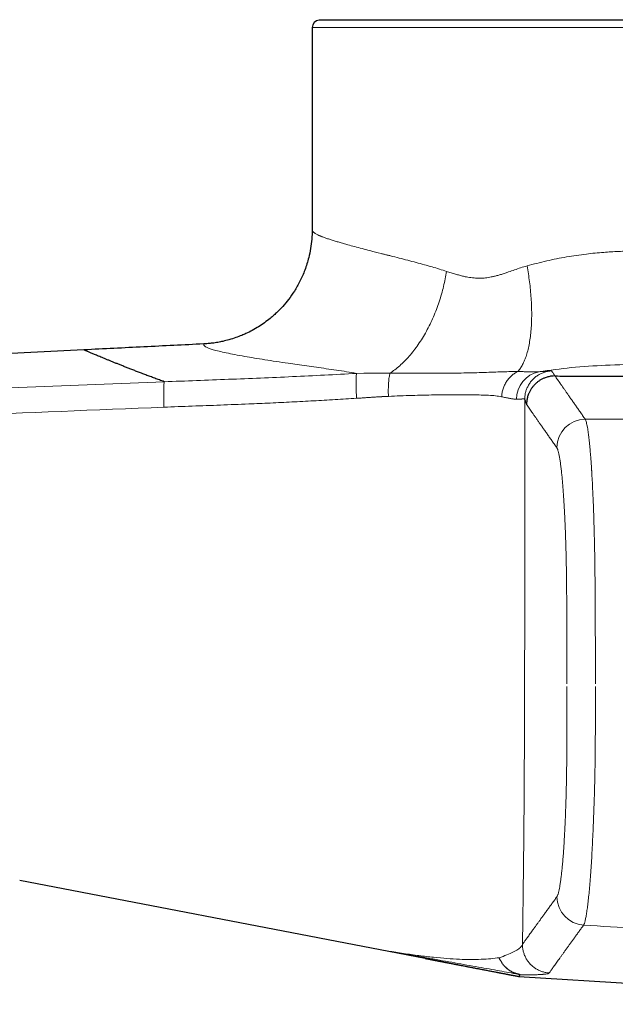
# Model space of a CAD drawing. Header units: millimetres. Extents: x 8 to 693, y 12 to 484.
# Tile 2 of 46: x 96 to 138, y 368 to 437. Entities that reach past the tile are written whole.
import ezdxf

# ---------------------------------------------------------------- set-up
doc = ezdxf.new("R2010")
doc.units = ezdxf.units.MM

msp = doc.modelspace()

# ---------------------------------------------------------------- linework, layer by layer
at = {"color": 7, "linetype": 'Continuous', "lineweight": 30}
for p, q in [((164.442, 436.97), (117.442, 436.97)), ((116.942, 436.47), (116.942, 422.292)), ((116.942, 422.292), (116.944, 422.284)), ((116.944, 422.284), (116.942, 422.292)), ((100.942, 413.87), (89.892, 413.318)), ((100.942, 413.87), (100.945, 413.869)), ((121.701, 371.823), (96.442, 376.666)), ((124.871, 371.215), (121.701, 371.823)), ((131.442, 369.954), (131.44, 369.954)), ((131.442, 369.954), (131.44, 369.953)), ((131.44, 369.952), (162.818, 367.999)), ((131.44, 369.952), (131.44, 369.952))]:
    msp.add_line(p, q, dxfattribs=at)
at = {"color": 252, "linetype": 'Continuous', "lineweight": 0}
for p, q in [((117.711, 437.015), (164.172, 437.015)), ((116.942, 436.47), (164.942, 436.47)), ((120.04, 412.22), (120.57, 412.231)), ((136.082, 409.014), (162.942, 409.014))]:
    msp.add_line(p, q, dxfattribs=at)
at = {"color": 7, "linetype": 'Continuous', "lineweight": 30, "flags": 128}
msp.add_lwpolyline([(117.711, 437.015), (117.711, 436.976), (117.711, 436.97)], dxfattribs=at)
at = {"color": 7, "linetype": 'Continuous', "lineweight": 30}
msp.add_arc((117.442, 436.47), 0.5, 90, 180, dxfattribs=at)
at = {"color": 252, "linetype": 'Continuous', "lineweight": 0}
for centre, radius, start, end in [((133.817, 411.501), 13.796, 177.01162, 184.25982), ((133.236, 410.409), 1.97, 101.48143, 179.98902), ((136.094, 407.006), 2.008, 90.34264, 179.53311), ((136.105, 375.555), 2.008, 180.44893, 266.11546)]:
    msp.add_arc(centre, radius, start, end, dxfattribs=at)
at = {"color": 7, "linetype": 'Continuous', "lineweight": 30}
for points, knots in [([(116.942, 422.292), (116.936, 422.068), (116.926, 421.625), (116.841, 420.972), (116.691, 420.248), (116.45, 419.478), (116.106, 418.693), (115.718, 418.008), (115.309, 417.423), (114.905, 416.937), (114.557, 416.576), (114.26, 416.299), (113.964, 416.046), (113.606, 415.772), (113.187, 415.491), (112.748, 415.235), (112.353, 415.037), (111.967, 414.868), (111.575, 414.718), (111.134, 414.578), (110.71, 414.471), (110.321, 414.393), (109.977, 414.341), (109.688, 414.31), (109.486, 414.295), (109.381, 414.289), (109.342, 414.287)], [0, 0, 0, 0, 0.055161, 0.109201, 0.161776, 0.237184, 0.307663, 0.372472, 0.431061, 0.483058, 0.528239, 0.554519, 0.583052, 0.624119, 0.665556, 0.70727, 0.749167, 0.774355, 0.811189, 0.852412, 0.888259, 0.91891, 0.950192, 0.973965, 0.990499, 1, 1, 1, 1]), ([(116.942, 422.284), (116.942, 422.206), (116.942, 422.123), (116.938, 422.039), (116.937, 422.033)], [0, 0, 0, 0, 0.933781, 1, 1, 1, 1]), ([(116.942, 422.284), (116.942, 422.206), (116.942, 422.123), (116.938, 422.04), (116.938, 422.035)], [0, 0, 0, 0, 0.939512, 1, 1, 1, 1]), ([(109.341, 414.287), (108.642, 414.253), (107.242, 414.183), (104.442, 414.044), (102.342, 413.94), (100.942, 413.87)], [0, 0, 0, 0, 0.24992, 0.499956, 1, 1, 1, 1]), ([(106.576, 411.637), (106.463, 411.679), (106.237, 411.761), (105.91, 411.881), (105.592, 412), (105.285, 412.115), (104.99, 412.227), (104.706, 412.336), (104.434, 412.441), (104.171, 412.544), (103.917, 412.644), (103.67, 412.742), (103.433, 412.837), (103.205, 412.928), (102.988, 413.016), (102.78, 413.101), (102.583, 413.181), (102.396, 413.258), (102.219, 413.331), (102.054, 413.399), (101.9, 413.463), (101.757, 413.523), (101.627, 413.577), (101.509, 413.627), (101.402, 413.672), (101.306, 413.713), (101.221, 413.749), (101.147, 413.781), (101.084, 413.808), (101.032, 413.831), (100.992, 413.848), (100.963, 413.861), (100.947, 413.868), (100.945, 413.869), (100.945, 413.869)], [0, 0, 0, 0, 0.031874, 0.063685, 0.095443, 0.127158, 0.158837, 0.189928, 0.221003, 0.252074, 0.283148, 0.314871, 0.346617, 0.378398, 0.410223, 0.442103, 0.474047, 0.506067, 0.538217, 0.570284, 0.602279, 0.634212, 0.666096, 0.697375, 0.728628, 0.759867, 0.791103, 0.822985, 0.854888, 0.886824, 0.918805, 0.950842, 0.982949, 1, 1, 1, 1]), ([(101.016, 413.874), (101.003, 413.873), (100.985, 413.872), (100.968, 413.871), (100.963, 413.87)], [0, 0, 0, 0, 0.75687, 1, 1, 1, 1]), ([(101.016, 413.874), (101.003, 413.873), (100.985, 413.872), (100.968, 413.871), (100.963, 413.87)], [0, 0, 0, 0, 0.756869, 1, 1, 1, 1]), ([(133.956, 412.042), (133.876, 412.038), (133.713, 412.031), (133.467, 411.982), (133.242, 411.908), (133.042, 411.816), (132.867, 411.713), (132.703, 411.592), (132.551, 411.454), (132.413, 411.301), (132.293, 411.136), (132.191, 410.962), (132.1, 410.762), (132.027, 410.537), (131.98, 410.291), (131.974, 410.129), (131.971, 410.049)], [0, 0, 0, 0, 0.076882, 0.157056, 0.240074, 0.303883, 0.368687, 0.43417, 0.5, 0.565829, 0.631313, 0.696117, 0.759926, 0.842944, 0.923118, 1, 1, 1, 1]), ([(133.593, 412.41), (133.584, 412.409), (133.569, 412.407), (133.549, 412.405), (133.533, 412.403), (133.52, 412.402), (133.507, 412.4), (133.492, 412.398), (133.476, 412.396), (133.461, 412.394), (133.45, 412.392), (133.44, 412.391), (133.432, 412.39), (133.425, 412.389), (133.419, 412.388), (133.416, 412.387), (133.414, 412.387), (133.413, 412.387), (133.413, 412.387), (133.412, 412.387), (133.412, 412.387), (133.412, 412.387), (133.411, 412.387), (133.411, 412.387)], [0, 0, 0, 0, 0.055826, 0.101894, 0.138303, 0.169325, 0.207488, 0.253619, 0.315911, 0.374687, 0.428238, 0.478817, 0.544937, 0.613237, 0.678708, 0.737019, 0.760896, 0.785579, 0.816212, 0.852991, 0.895896, 0.944906, 1, 1, 1, 1]), ([(133.964, 412.042), (134.19, 412.04), (134.64, 412.037), (135.315, 412.033), (135.987, 412.029), (136.656, 412.025), (137.322, 412.022), (137.988, 412.02), (138.636, 412.018), (139.268, 412.017), (139.885, 412.016), (140.504, 412.015), (141.127, 412.015), (141.751, 412.016), (142.416, 412.017), (143.121, 412.018), (143.867, 412.02), (144.611, 412.023), (145.354, 412.026), (146.092, 412.03), (146.824, 412.034), (147.55, 412.039), (148.275, 412.045), (148.98, 412.051), (149.664, 412.057), (150.326, 412.063), (150.986, 412.07), (151.642, 412.078), (152.294, 412.086), (152.944, 412.094), (153.612, 412.103), (154.297, 412.113), (155, 412.123), (155.699, 412.134), (156.394, 412.146), (157.083, 412.158), (157.766, 412.17), (158.442, 412.182), (159.112, 412.195), (159.775, 412.209), (160.427, 412.222), (161.069, 412.236), (161.7, 412.25), (162.325, 412.265), (162.736, 412.274), (162.942, 412.279)], [0, 0, 0, 0, 0.022677, 0.045196, 0.067564, 0.089786, 0.111869, 0.133836, 0.155855, 0.176126, 0.196485, 0.216936, 0.237485, 0.258094, 0.278667, 0.303332, 0.327981, 0.352621, 0.377263, 0.401913, 0.426142, 0.450395, 0.474683, 0.499013, 0.521482, 0.543924, 0.566346, 0.588755, 0.611157, 0.633558, 0.655966, 0.680629, 0.705315, 0.730035, 0.754799, 0.779566, 0.804294, 0.828992, 0.853669, 0.878333, 0.902993, 0.927218, 0.951455, 0.975713, 1, 1, 1, 1]), ([(124.871, 371.215), (124.893, 371.21), (124.935, 371.202), (124.994, 371.191), (125.045, 371.181), (125.089, 371.173), (125.124, 371.166), (125.153, 371.161), (125.175, 371.156), (125.194, 371.153), (125.213, 371.149), (125.234, 371.145), (125.264, 371.139), (125.303, 371.132), (125.347, 371.123), (125.389, 371.115), (125.429, 371.107), (125.47, 371.1), (125.514, 371.091), (125.564, 371.081), (125.613, 371.072), (125.66, 371.063), (125.699, 371.055), (125.733, 371.049), (125.764, 371.043), (125.793, 371.037), (125.824, 371.031), (125.859, 371.025), (125.897, 371.017), (125.941, 371.009), (125.987, 371), (126.041, 370.989), (126.097, 370.978), (126.153, 370.968), (126.203, 370.958), (126.248, 370.949), (126.291, 370.941), (126.334, 370.933), (126.377, 370.924), (126.425, 370.915), (126.478, 370.905), (126.54, 370.893), (126.609, 370.879), (126.683, 370.865), (126.756, 370.851), (126.822, 370.838), (126.879, 370.827), (126.93, 370.817), (126.974, 370.808), (127.012, 370.801), (127.044, 370.795), (127.071, 370.79), (127.098, 370.784), (127.128, 370.779), (127.164, 370.772), (127.205, 370.764), (127.251, 370.755), (127.302, 370.745), (127.358, 370.734), (127.418, 370.722), (127.499, 370.707), (127.598, 370.687), (127.71, 370.666), (127.814, 370.646), (127.909, 370.627), (128, 370.61), (128.089, 370.592), (128.178, 370.575), (128.269, 370.557), (128.363, 370.539), (128.463, 370.52), (128.57, 370.499), (128.682, 370.477), (128.799, 370.455), (128.917, 370.432), (129.043, 370.408), (129.176, 370.382), (129.316, 370.355), (129.453, 370.329), (129.587, 370.303), (129.716, 370.278), (129.821, 370.258), (129.899, 370.243), (129.953, 370.233), (130.001, 370.224), (130.044, 370.216), (130.085, 370.208), (130.127, 370.2), (130.175, 370.191), (130.233, 370.18), (130.3, 370.167), (130.369, 370.154), (130.439, 370.141), (130.504, 370.128), (130.568, 370.116), (130.63, 370.104), (130.69, 370.093), (130.738, 370.084), (130.776, 370.077), (130.808, 370.071), (130.843, 370.064), (130.882, 370.057), (130.926, 370.048), (130.974, 370.039), (131.028, 370.029), (131.085, 370.018), (131.148, 370.007), (131.214, 369.994), (131.285, 369.981), (131.36, 369.966), (131.412, 369.957), (131.439, 369.952)], [0, 0, 0, 0, 0.010107, 0.019143, 0.027077, 0.033884, 0.039415, 0.043833, 0.047122, 0.049885, 0.05291, 0.056202, 0.059764, 0.066955, 0.073985, 0.080421, 0.086646, 0.092693, 0.09957, 0.107313, 0.115912, 0.122841, 0.129018, 0.134434, 0.13908, 0.143275, 0.148162, 0.153499, 0.15955, 0.166323, 0.173827, 0.181441, 0.191393, 0.200316, 0.20819, 0.215033, 0.22163, 0.228315, 0.235089, 0.241953, 0.250756, 0.260385, 0.27105, 0.282761, 0.295534, 0.305197, 0.314214, 0.322259, 0.329322, 0.335393, 0.340385, 0.344409, 0.348304, 0.352955, 0.358484, 0.364808, 0.371931, 0.379855, 0.388586, 0.398104, 0.407665, 0.426592, 0.444157, 0.46034, 0.475122, 0.488993, 0.502821, 0.516661, 0.530464, 0.544571, 0.559654, 0.575725, 0.592466, 0.610052, 0.627617, 0.644951, 0.665284, 0.685284, 0.70489, 0.723668, 0.741556, 0.758593, 0.766511, 0.773749, 0.780262, 0.786059, 0.791195, 0.79664, 0.802786, 0.810853, 0.819897, 0.829694, 0.83915, 0.848136, 0.856666, 0.865697, 0.874194, 0.882183, 0.886663, 0.891299, 0.896702, 0.902907, 0.910067, 0.9181, 0.92703, 0.936882, 0.947687, 0.959256, 0.971807, 0.985376, 1, 1, 1, 1]), ([(131.367, 370.112), (131.334, 370.121), (131.268, 370.138), (131.17, 370.171), (131.07, 370.211), (130.966, 370.259), (130.858, 370.319), (130.753, 370.387), (130.683, 370.439), (130.646, 370.469), (130.637, 370.476), (130.628, 370.483), (130.619, 370.491), (130.61, 370.499), (130.601, 370.506), (130.592, 370.514), (130.578, 370.526), (130.557, 370.545), (130.528, 370.572), (130.493, 370.605), (130.454, 370.646), (130.41, 370.694), (130.363, 370.749), (130.313, 370.813), (130.261, 370.885), (130.209, 370.967), (130.156, 371.057), (130.105, 371.157), (130.075, 371.227), (130.06, 371.264)], [0, 0, 0, 0, 0.056619, 0.11502, 0.175158, 0.236976, 0.308111, 0.381134, 0.446837, 0.45336, 0.459894, 0.466439, 0.472996, 0.479564, 0.486144, 0.492735, 0.499336, 0.516779, 0.538787, 0.565348, 0.596442, 0.632039, 0.672088, 0.716522, 0.765244, 0.818132, 0.875025, 0.935727, 1, 1, 1, 1]), ([(131.512, 370.069), (131.51, 370.071), (131.508, 370.075), (131.45, 370.092), (131.41, 370.102), (131.386, 370.108), (131.373, 370.111), (131.367, 370.112)], [0, 0, 0, 0, 0.642609, 0.852917, 0.932074, 0.966921, 1, 1, 1, 1]), ([(131.512, 370.068), (131.498, 370.048), (131.471, 370.007), (131.448, 369.971), (131.437, 369.952), (131.439, 369.954), (131.44, 369.954)], [0, 0, 0, 0, 0.2840878, 0.568184, 0.852292, 1, 1, 1, 1])]:
    msp.add_open_spline(points, degree=3, knots=knots, dxfattribs=at)
at = {"color": 252, "linetype": 'Continuous', "lineweight": 0}
for points, knots in [([(116.944, 422.284), (116.947, 422.261), (116.954, 422.213), (117.009, 422.142), (117.09, 422.072), (117.187, 422.009), (117.293, 421.952), (117.375, 421.913), (117.43, 421.889), (117.455, 421.878), (117.48, 421.867), (117.505, 421.857), (117.53, 421.846), (117.554, 421.836), (117.636, 421.803), (117.784, 421.747), (118.018, 421.666), (118.273, 421.583), (118.545, 421.499), (118.833, 421.414), (119.133, 421.328), (119.492, 421.227), (119.921, 421.109), (120.437, 420.971), (121.048, 420.812), (121.541, 420.686), (121.884, 420.599), (121.992, 420.572), (122.101, 420.544), (122.211, 420.517), (122.322, 420.489), (122.595, 420.421), (123.03, 420.311), (123.633, 420.157), (124.221, 420.003), (124.791, 419.848), (125.337, 419.692), (125.856, 419.538), (126.196, 419.428), (126.359, 419.375)], [0, 0, 0, 0, 0.039743, 0.080942, 0.119234, 0.154617, 0.183348, 0.209827, 0.215462, 0.220984, 0.226392, 0.231686, 0.236867, 0.241934, 0.246888, 0.285826, 0.323737, 0.360621, 0.39648, 0.431314, 0.465124, 0.497911, 0.544717, 0.591497, 0.638253, 0.699933, 0.708009, 0.716084, 0.724158, 0.732232, 0.740305, 0.748378, 0.791347, 0.831965, 0.870238, 0.906171, 0.93977, 0.971043, 1, 1, 1, 1]), ([(132.007, 419.757), (132.464, 419.878), (133.367, 420.117), (134.759, 420.392), (136.096, 420.593), (137.315, 420.709), (138.453, 420.777), (139.609, 420.821), (140.572, 420.84), (141.288, 420.847), (141.721, 420.851), (142.149, 420.855), (142.584, 420.858), (143.455, 420.864), (144.79, 420.868), (146.6, 420.868), (148.474, 420.861), (150.394, 420.847), (152.335, 420.827), (154.076, 420.802), (155.557, 420.778), (156.761, 420.749), (157.835, 420.713), (158.933, 420.664), (160.052, 420.596), (161.164, 420.517), (161.919, 420.454), (162.372, 420.406), (162.598, 420.392), (162.823, 420.383), (163.078, 420.377), (163.354, 420.375), (163.642, 420.375), (163.932, 420.379), (164.14, 420.383), (164.256, 420.388), (164.295, 420.389), (164.317, 420.388), (164.342, 420.387), (164.372, 420.385), (164.404, 420.382), (164.465, 420.377), (164.557, 420.366), (164.684, 420.348), (164.812, 420.323), (164.914, 420.291), (164.929, 420.268), (164.936, 420.257)], [0, 0, 0, 0, 0.032328, 0.063865, 0.094674, 0.121365, 0.143588, 0.168405, 0.195825, 0.205388, 0.21441, 0.223584, 0.23291, 0.242389, 0.279667, 0.319129, 0.360775, 0.404606, 0.450623, 0.498824, 0.534634, 0.567413, 0.59882, 0.628856, 0.66966, 0.711455, 0.753255, 0.765535, 0.774774, 0.786195, 0.799799, 0.815585, 0.833554, 0.853707, 0.876043, 0.883143, 0.884784, 0.886823, 0.88926, 0.892096, 0.89533, 0.898963, 0.911007, 0.926063, 0.947915, 0.974036, 1, 1, 1, 1]), ([(126.359, 419.375), (126.468, 419.339), (126.674, 419.272), (126.975, 419.181), (127.217, 419.113), (127.404, 419.065), (127.543, 419.031), (127.692, 418.998), (127.868, 418.964), (128.072, 418.933), (128.285, 418.909), (128.493, 418.896), (128.697, 418.892), (128.897, 418.898), (129.093, 418.914), (129.291, 418.941), (129.499, 418.979), (129.721, 419.03), (129.958, 419.092), (130.21, 419.166), (130.462, 419.247), (130.771, 419.353), (131.132, 419.477), (131.561, 419.628), (131.857, 419.713), (132.007, 419.757)], [0, 0, 0, 0, 0.063076, 0.120301, 0.171686, 0.199238, 0.224771, 0.24829, 0.281527, 0.320368, 0.358079, 0.394709, 0.430315, 0.464955, 0.498696, 0.532011, 0.567853, 0.606277, 0.647326, 0.691038, 0.737442, 0.779089, 0.851626, 0.924505, 1, 1, 1, 1]), ([(132.007, 419.757), (132.039, 419.572), (132.104, 419.199), (132.182, 418.635), (132.247, 418.064), (132.294, 417.493), (132.323, 416.924), (132.333, 416.365), (132.323, 415.82), (132.292, 415.296), (132.241, 414.797), (132.169, 414.329), (132.078, 413.895), (131.967, 413.501), (131.84, 413.147), (131.697, 412.839), (131.541, 412.572), (131.426, 412.43), (131.369, 412.36)], [0, 0, 0, 0, 0.05739, 0.116182, 0.176267, 0.237521, 0.2998, 0.362943, 0.426776, 0.491111, 0.555751, 0.620493, 0.685134, 0.749471, 0.813308, 0.876456, 0.93874, 1, 1, 1, 1]), ([(126.359, 419.375), (126.33, 419.2), (126.27, 418.847), (126.152, 418.315), (126.012, 417.778), (125.846, 417.24), (125.656, 416.706), (125.443, 416.18), (125.207, 415.667), (124.95, 415.17), (124.673, 414.694), (124.379, 414.244), (124.07, 413.822), (123.749, 413.432), (123.419, 413.076), (123.082, 412.756), (122.741, 412.472), (122.511, 412.313), (122.397, 412.233)], [0, 0, 0, 0, 0.058437, 0.118067, 0.178787, 0.240475, 0.302999, 0.366213, 0.429962, 0.494081, 0.558401, 0.622748, 0.686949, 0.750833, 0.814234, 0.876993, 0.93896, 1, 1, 1, 1]), ([(120.04, 412.22), (119.814, 412.262), (119.354, 412.349), (118.64, 412.454), (117.929, 412.555), (117.23, 412.65), (116.554, 412.746), (115.895, 412.84), (115.176, 412.944), (114.412, 413.057), (113.621, 413.179), (112.884, 413.298), (112.177, 413.42), (111.513, 413.541), (110.909, 413.662), (110.396, 413.776), (110.005, 413.879), (109.723, 413.969), (109.529, 414.05), (109.401, 414.129), (109.332, 414.208), (109.339, 414.261), (109.342, 414.287)], [0, 0, 0, 0, 0.036932, 0.075199, 0.113398, 0.15182, 0.190685, 0.229778, 0.269063, 0.323395, 0.378111, 0.433252, 0.488686, 0.551573, 0.614468, 0.677542, 0.740981, 0.79215, 0.843699, 0.895572, 0.947699, 1, 1, 1, 1]), ([(163.066, 412.728), (162.38, 412.747), (161.009, 412.784), (158.731, 412.819), (156.318, 412.844), (153.778, 412.863), (151.139, 412.876), (148.429, 412.887), (145.673, 412.893), (142.903, 412.894), (140.177, 412.876), (137.579, 412.805), (135.11, 412.655), (133.592, 412.443), (132.844, 412.339)], [0, 0, 0, 0, 0.085775, 0.171569, 0.257526, 0.343958, 0.43052, 0.516688, 0.602581, 0.688389, 0.772715, 0.853068, 0.927571, 1, 1, 1, 1]), ([(106.576, 411.637), (108.078, 411.693), (111.074, 411.803), (115.563, 411.986), (118.547, 412.142), (120.04, 412.22)], [0, 0, 0, 0, 0.334238, 0.666979, 1, 1, 1, 1]), ([(120.57, 412.231), (120.695, 412.233), (120.944, 412.237), (121.317, 412.237), (121.685, 412.235), (122.044, 412.233), (122.281, 412.233), (122.397, 412.233)], [0, 0, 0, 0, 0.203371, 0.407834, 0.610633, 0.808963, 1, 1, 1, 1]), ([(122.285, 410.613), (122.282, 410.779), (122.278, 411.03), (122.287, 411.344), (122.299, 411.569), (122.317, 411.775), (122.346, 412.018), (122.377, 412.148), (122.397, 412.233)], [0, 0, 0, 0, 0.245608, 0.372265, 0.499999, 0.627733, 0.75439, 1, 1, 1, 1]), ([(122.397, 412.233), (122.754, 412.232), (123.466, 412.231), (124.507, 412.23), (125.515, 412.232), (126.482, 412.238), (127.353, 412.248), (128.132, 412.264), (128.831, 412.282), (129.497, 412.303), (130.128, 412.327), (130.744, 412.351), (131.157, 412.357), (131.369, 412.36)], [0, 0, 0, 0, 0.10187, 0.202723, 0.302379, 0.400779, 0.49801, 0.579006, 0.660612, 0.74256, 0.824907, 0.909827, 1, 1, 1, 1]), ([(130.22, 410.587), (130.23, 410.678), (130.249, 410.865), (130.322, 411.141), (130.428, 411.409), (130.568, 411.661), (130.738, 411.889), (130.933, 412.084), (131.143, 412.245), (131.294, 412.322), (131.369, 412.36)], [0, 0, 0, 0, 0.120477, 0.244749, 0.371687, 0.500001, 0.628315, 0.755252, 0.879524, 1, 1, 1, 1]), ([(131.369, 412.36), (131.467, 412.356), (131.661, 412.348), (131.933, 412.337), (132.189, 412.328), (132.426, 412.325), (132.646, 412.327), (132.778, 412.335), (132.844, 412.339)], [0, 0, 0, 0, 0.171697, 0.341185, 0.508592, 0.674071, 0.837802, 1, 1, 1, 1]), ([(133.719, 412.399), (133.642, 412.392), (133.484, 412.376), (133.248, 412.317), (133.013, 412.229), (132.787, 412.108), (132.574, 411.957), (132.381, 411.777), (132.213, 411.574), (132.074, 411.352), (131.968, 411.119), (131.894, 410.879), (131.849, 410.641), (131.843, 410.482), (131.841, 410.404)], [0, 0, 0, 0, 0.077316, 0.157724, 0.240788, 0.325963, 0.412605, 0.5, 0.587395, 0.674037, 0.759212, 0.842276, 0.922684, 1, 1, 1, 1]), ([(132.844, 412.339), (132.954, 412.346), (133.173, 412.36), (133.343, 412.378), (133.409, 412.386), (133.411, 412.387)], [0, 0, 0, 0, 0.488135, 0.977823, 1, 1, 1, 1]), ([(133.591, 412.409), (133.593, 412.409), (133.665, 412.419), (133.693, 412.409), (133.719, 412.399)], [0, 0, 0, 0, 0.029747, 1, 1, 1, 1]), ([(133.719, 412.399), (133.757, 412.349), (133.832, 412.248), (133.915, 412.111), (133.956, 412.042)], [0, 0, 0, 0, 0.500095, 1, 1, 1, 1]), ([(133.972, 412.042), (134, 412.001), (134.056, 411.919), (134.148, 411.786), (134.246, 411.644), (134.35, 411.493), (134.46, 411.334), (134.575, 411.168), (134.695, 410.994), (134.822, 410.812), (134.956, 410.621), (135.097, 410.419), (135.245, 410.207), (135.4, 409.986), (135.56, 409.757), (135.728, 409.518), (135.901, 409.271), (136.022, 409.1), (136.082, 409.014)], [0, 0, 0, 0, 0.0625943, 0.1252039, 0.1878292, 0.2504705, 0.3131281, 0.374683, 0.4362542, 0.4978421, 0.5594469, 0.6223267, 0.6852247, 0.7481414, 0.8110769, 0.8740316, 0.9370059, 1, 1, 1, 1]), ([(48.963, 409.346), (55.365, 409.601), (68.167, 410.11), (87.371, 410.874), (100.174, 411.383), (106.576, 411.637)], [0, 0, 0, 0, 0.3333338, 0.6666671, 1, 1, 1, 1]), ([(106.576, 411.637), (106.571, 411.608), (106.561, 411.551), (106.55, 411.407), (106.541, 411.221), (106.536, 410.993), (106.534, 410.732), (106.536, 410.449), (106.541, 410.154), (106.547, 409.953), (106.55, 409.854)], [0, 0, 0, 0, 0.119669, 0.243792, 0.371073, 0.499994, 0.628916, 0.756199, 0.880326, 1, 1, 1, 1]), ([(130.22, 410.587), (130.081, 410.61), (129.804, 410.657), (129.322, 410.688), (128.794, 410.707), (128.217, 410.719), (127.594, 410.725), (126.932, 410.725), (126.231, 410.722), (125.495, 410.714), (124.728, 410.699), (123.934, 410.678), (123.119, 410.651), (122.564, 410.625), (122.285, 410.613)], [0, 0, 0, 0, 0.082883, 0.164729, 0.246299, 0.328234, 0.410513, 0.492804, 0.575353, 0.658693, 0.742863, 0.82785, 0.913594, 1, 1, 1, 1]), ([(120.059, 410.476), (119.555, 410.446), (118.547, 410.386), (117.035, 410.299), (115.522, 410.218), (114.01, 410.144), (112.34, 410.074), (110.515, 410.002), (108.533, 409.928), (107.211, 409.879), (106.551, 409.854)], [0, 0, 0, 0, 0.111998, 0.223998, 0.335996, 0.447993, 0.559993, 0.706662, 0.853331, 1, 1, 1, 1]), ([(120.613, 410.513), (120.51, 410.506), (120.325, 410.493), (120.14, 410.481), (120.059, 410.476)], [0, 0, 0, 0, 0.560001, 1, 1, 1, 1]), ([(122.285, 410.613), (122.259, 410.612), (122.208, 410.609), (122.136, 410.606), (122.072, 410.603), (122.017, 410.6), (121.97, 410.598), (121.932, 410.596), (121.9, 410.595), (121.877, 410.594), (121.857, 410.593), (121.837, 410.592), (121.814, 410.59), (121.792, 410.589), (121.77, 410.588), (121.747, 410.587), (121.71, 410.585), (121.656, 410.582), (121.588, 410.579), (121.519, 410.575), (121.379, 410.567), (121.168, 410.554), (120.889, 410.535), (120.705, 410.521), (120.614, 410.514)], [0, 0, 0, 0, 0.048013, 0.091292, 0.129806, 0.163529, 0.19086, 0.21391, 0.232665, 0.247112, 0.25598, 0.269413, 0.282819, 0.296197, 0.309549, 0.322873, 0.336169, 0.377545, 0.418651, 0.459485, 0.500048, 0.670454, 0.837137, 1, 1, 1, 1]), ([(131.266, 410.409), (131.237, 410.41), (131.177, 410.411), (131.08, 410.421), (130.976, 410.435), (130.866, 410.454), (130.749, 410.476), (130.627, 410.501), (130.498, 410.528), (130.364, 410.557), (130.268, 410.577), (130.22, 410.587)], [0, 0, 0, 0, 0.113484, 0.226368, 0.338762, 0.450766, 0.562472, 0.671975, 0.78135, 0.890667, 1, 1, 1, 1]), ([(131.841, 410.404), (131.839, 410.407), (131.835, 410.413), (131.827, 410.42), (131.817, 410.425), (131.803, 410.43), (131.786, 410.433), (131.763, 410.434), (131.736, 410.434), (131.711, 410.433), (131.695, 410.432), (131.689, 410.432), (131.687, 410.432), (131.686, 410.431), (131.684, 410.431), (131.682, 410.431), (131.68, 410.431), (131.678, 410.431), (131.673, 410.431), (131.667, 410.43), (131.659, 410.429), (131.65, 410.428), (131.639, 410.428), (131.626, 410.426), (131.61, 410.425), (131.591, 410.423), (131.572, 410.422), (131.554, 410.421), (131.541, 410.42), (131.532, 410.419), (131.527, 410.419), (131.522, 410.418), (131.517, 410.418), (131.511, 410.418), (131.496, 410.417), (131.471, 410.415), (131.435, 410.413), (131.399, 410.412), (131.365, 410.411), (131.331, 410.41), (131.298, 410.409), (131.277, 410.409), (131.266, 410.409)], [0, 0, 0, 0, 0.0470486, 0.0964438, 0.1481478, 0.202121, 0.2583223, 0.3226661, 0.3895963, 0.4505878, 0.4780339, 0.4811377, 0.484246, 0.487359, 0.4904765, 0.4935987, 0.4967255, 0.499857, 0.5085381, 0.5194658, 0.532632, 0.5480266, 0.5656381, 0.5854535, 0.6102449, 0.6377597, 0.667973, 0.6893792, 0.711941, 0.71804, 0.7242175, 0.7304734, 0.7368076, 0.7432197, 0.7497098, 0.7925862, 0.8330391, 0.8711009, 0.9068016, 0.9401685, 0.971227, 1, 1, 1, 1]), ([(131.841, 410.404), (131.842, 409.552), (131.845, 407.849), (131.847, 405.296), (131.849, 402.749), (131.848, 400.308), (131.847, 397.974), (131.844, 395.836), (131.841, 394.357), (131.84, 393.534), (131.839, 393.278), (131.839, 393.023), (131.838, 392.767), (131.838, 392.511), (131.836, 391.999), (131.835, 391.244), (131.832, 390.258), (131.83, 389.523), (131.829, 389.027), (131.828, 388.759), (131.827, 388.494), (131.826, 388.231), (131.826, 387.973), (131.825, 387.68), (131.824, 387.355), (131.822, 386.932), (131.82, 386.46), (131.818, 385.947), (131.816, 385.462), (131.814, 384.976), (131.812, 384.514), (131.809, 384.07), (131.807, 383.661), (131.805, 383.251), (131.802, 382.839), (131.798, 382.217), (131.792, 381.389), (131.783, 380.364), (131.774, 379.35), (131.764, 378.346), (131.753, 377.361), (131.741, 376.343), (131.728, 375.302), (131.714, 374.236), (131.699, 373.195), (131.688, 372.527), (131.683, 372.192)], [0, 0, 0, 0, 0.0645391, 0.1288625, 0.1930026, 0.2569923, 0.3132055, 0.3693505, 0.4187199, 0.4251833, 0.4316463, 0.4381091, 0.4445716, 0.451034, 0.4574962, 0.483388, 0.5083342, 0.5323362, 0.5392285, 0.5460389, 0.5527676, 0.5594146, 0.56598, 0.5724637, 0.5816995, 0.5907829, 0.6046645, 0.617745, 0.6300263, 0.641809, 0.6550823, 0.6655885, 0.6761653, 0.6868149, 0.6975398, 0.7083421, 0.7356368, 0.7629697, 0.7903765, 0.8178927, 0.8455534, 0.8727685, 0.9044624, 0.936192, 0.9680178, 1, 1, 1, 1]), ([(131.971, 410.049), (131.97, 410.051), (131.968, 410.057), (131.965, 410.066), (131.961, 410.076), (131.957, 410.087), (131.953, 410.1), (131.949, 410.112), (131.945, 410.124), (131.941, 410.136), (131.937, 410.148), (131.933, 410.16), (131.93, 410.172), (131.926, 410.184), (131.922, 410.196), (131.918, 410.208), (131.915, 410.219), (131.911, 410.229), (131.909, 410.237), (131.907, 410.242), (131.906, 410.245), (131.905, 410.248), (131.904, 410.251), (131.903, 410.254), (131.9, 410.263), (131.895, 410.278), (131.889, 410.296), (131.882, 410.314), (131.876, 410.329), (131.87, 410.345), (131.864, 410.361), (131.856, 410.377), (131.848, 410.392), (131.843, 410.4), (131.841, 410.404)], [0, 0, 0, 0, 0.0203, 0.042979, 0.068038, 0.095475, 0.125292, 0.157489, 0.184455, 0.21289, 0.242794, 0.272863, 0.301511, 0.328804, 0.359769, 0.388784, 0.415849, 0.440964, 0.46413, 0.472136, 0.479879, 0.48736, 0.49458, 0.502474, 0.51363, 0.565019, 0.616027, 0.664922, 0.711704, 0.757624, 0.809308, 0.875058, 0.938621, 1, 1, 1, 1]), ([(134.086, 407.022), (134.026, 407.108), (133.905, 407.279), (133.732, 407.525), (133.564, 407.763), (133.403, 407.992), (133.25, 408.21), (133.103, 408.419), (132.963, 408.619), (132.83, 408.809), (132.701, 408.993), (132.579, 409.169), (132.461, 409.338), (132.35, 409.498), (132.245, 409.649), (132.147, 409.791), (132.055, 409.925), (131.999, 410.007), (131.971, 410.047)], [0, 0, 0, 0, 0.0627974, 0.1255816, 0.1883532, 0.2511128, 0.3138611, 0.3754784, 0.437086, 0.4986843, 0.5602739, 0.6231122, 0.6859427, 0.7487661, 0.8115829, 0.8743937, 0.9371992, 1, 1, 1, 1]), ([(106.551, 409.854), (101.75, 409.66), (92.148, 409.27), (77.746, 408.683), (63.344, 408.093), (53.743, 407.694), (48.942, 407.495)], [0, 0, 0, 0, 0.249997, 0.499996, 0.749996, 1, 1, 1, 1]), ([(136.082, 409.014), (136.096, 408.986), (136.123, 408.932), (136.163, 408.799), (136.201, 408.636), (136.238, 408.443), (136.273, 408.227), (136.306, 407.99), (136.337, 407.738), (136.368, 407.464), (136.398, 407.17), (136.427, 406.858), (136.453, 406.545), (136.477, 406.246), (136.498, 405.964), (136.515, 405.712), (136.527, 405.538), (136.532, 405.444), (136.534, 405.415), (136.536, 405.387), (136.538, 405.359), (136.539, 405.331), (136.552, 405.125), (136.574, 404.731), (136.605, 404.126), (136.633, 403.5), (136.659, 402.854), (136.682, 402.193), (136.702, 401.519), (136.72, 400.836), (136.736, 400.146), (136.749, 399.453), (136.76, 398.757), (136.768, 398.064), (136.771, 397.6), (136.773, 397.37)], [0, 0, 0, 0, 0.042317, 0.083156, 0.122517, 0.160399, 0.196803, 0.231729, 0.265176, 0.297145, 0.331195, 0.36339, 0.39373, 0.422216, 0.44575, 0.467848, 0.486106, 0.488415, 0.490705, 0.492975, 0.495227, 0.497459, 0.499672, 0.544257, 0.588314, 0.631846, 0.674851, 0.71733, 0.759285, 0.800714, 0.841619, 0.881999, 0.921856, 0.961189, 1, 1, 1, 1]), ([(134.778, 397.17), (134.777, 397.271), (134.776, 397.473), (134.773, 397.774), (134.769, 398.075), (134.764, 398.374), (134.759, 398.671), (134.754, 398.966), (134.747, 399.268), (134.74, 399.576), (134.732, 399.89), (134.723, 400.201), (134.714, 400.508), (134.703, 400.817), (134.692, 401.127), (134.68, 401.438), (134.667, 401.744), (134.653, 402.043), (134.639, 402.337), (134.625, 402.62), (134.61, 402.891), (134.595, 403.15), (134.579, 403.402), (134.563, 403.648), (134.547, 403.88), (134.53, 404.098), (134.515, 404.302), (134.498, 404.5), (134.482, 404.692), (134.465, 404.877), (134.448, 405.055), (134.43, 405.232), (134.411, 405.406), (134.391, 405.577), (134.371, 405.74), (134.351, 405.893), (134.33, 406.041), (134.308, 406.182), (134.286, 406.316), (134.264, 406.439), (134.241, 406.551), (134.218, 406.653), (134.196, 406.742), (134.174, 406.82), (134.152, 406.886), (134.13, 406.942), (134.108, 406.988), (134.093, 407.011), (134.086, 407.022)], [0, 0, 0, 0, 0.020091, 0.040159, 0.06022, 0.080291, 0.100387, 0.120523, 0.14054, 0.162478, 0.184405, 0.206339, 0.228303, 0.250314, 0.273612, 0.296871, 0.320117, 0.343374, 0.366665, 0.390067, 0.412133, 0.434171, 0.456202, 0.478246, 0.500323, 0.520369, 0.540389, 0.560398, 0.580413, 0.600448, 0.620518, 0.640488, 0.662379, 0.684255, 0.706137, 0.728044, 0.749996, 0.773259, 0.796488, 0.819706, 0.842938, 0.866207, 0.889608, 0.911688, 0.933747, 0.955805, 0.977883, 1, 1, 1, 1]), ([(134.803, 390.47), (134.803, 390.72), (134.803, 391.222), (134.802, 391.973), (134.801, 392.725), (134.798, 393.475), (134.795, 394.221), (134.792, 394.962), (134.788, 395.699), (134.784, 396.434), (134.78, 396.924), (134.778, 397.17)], [0, 0, 0, 0, 0.112063, 0.224079, 0.33606, 0.448021, 0.559976, 0.669938, 0.779921, 0.889937, 1, 1, 1, 1]), ([(136.773, 397.37), (136.775, 397.112), (136.778, 396.597), (136.783, 395.824), (136.787, 395.051), (136.79, 394.278), (136.793, 393.51), (136.795, 392.746), (136.797, 391.987), (136.798, 391.228), (136.798, 390.722), (136.798, 390.47)], [0, 0, 0, 0, 0.112273, 0.224477, 0.336612, 0.448678, 0.560675, 0.670606, 0.78047, 0.890268, 1, 1, 1, 1]), ([(134.792, 385.716), (134.793, 385.999), (134.796, 386.565), (134.799, 387.416), (134.801, 388.205), (134.802, 388.935), (134.803, 389.603), (134.803, 390.049), (134.803, 390.272)], [0, 0, 0, 0, 0.186703, 0.373356, 0.559989, 0.706635, 0.8533, 1, 1, 1, 1]), ([(136.798, 390.27), (136.798, 390.009), (136.798, 389.488), (136.797, 388.706), (136.795, 387.924), (136.793, 387.142), (136.79, 386.36), (136.787, 385.839), (136.786, 385.579)], [0, 0, 0, 0, 0.166489, 0.333049, 0.49968, 0.666382, 0.833155, 1, 1, 1, 1]), ([(134.097, 375.539), (134.104, 375.55), (134.118, 375.57), (134.138, 375.612), (134.158, 375.661), (134.179, 375.72), (134.199, 375.788), (134.219, 375.863), (134.24, 375.95), (134.261, 376.049), (134.283, 376.161), (134.304, 376.282), (134.326, 376.414), (134.346, 376.551), (134.366, 376.692), (134.385, 376.836), (134.404, 376.987), (134.422, 377.146), (134.44, 377.312), (134.458, 377.486), (134.476, 377.673), (134.495, 377.875), (134.513, 378.091), (134.532, 378.315), (134.549, 378.547), (134.566, 378.779), (134.582, 379.011), (134.596, 379.241), (134.611, 379.477), (134.625, 379.719), (134.638, 379.967), (134.651, 380.22), (134.664, 380.487), (134.677, 380.766), (134.689, 381.059), (134.701, 381.357), (134.712, 381.661), (134.722, 381.961), (134.732, 382.255), (134.74, 382.542), (134.748, 382.833), (134.755, 383.126), (134.762, 383.422), (134.768, 383.721), (134.773, 384.034), (134.779, 384.359), (134.783, 384.696), (134.787, 385.034), (134.79, 385.374), (134.791, 385.602), (134.792, 385.716)], [0, 0, 0, 0, 0.0200738, 0.0401278, 0.0601785, 0.0802418, 0.1003342, 0.1204716, 0.1404929, 0.1624329, 0.1843588, 0.2062916, 0.2282519, 0.2502606, 0.2702378, 0.2901775, 0.3100951, 0.3300063, 0.3499269, 0.3698724, 0.3899285, 0.4119715, 0.4339732, 0.4559553, 0.4779395, 0.4999473, 0.5199391, 0.5399173, 0.5598982, 0.579898, 0.5999332, 0.6200199, 0.6400122, 0.6619292, 0.683835, 0.7057504, 0.7276964, 0.749694, 0.7696953, 0.7896602, 0.8096045, 0.829544, 0.8494944, 0.8694715, 0.8895896, 0.9117109, 0.9337908, 0.955851, 0.9779134, 1, 1, 1, 1]), ([(136.786, 385.579), (136.782, 385.273), (136.772, 384.662), (136.753, 383.757), (136.73, 382.868), (136.704, 381.999), (136.674, 381.153), (136.642, 380.333), (136.605, 379.543), (136.566, 378.787), (136.525, 378.068), (136.48, 377.389), (136.434, 376.757), (136.386, 376.174), (136.336, 375.644), (136.285, 375.168), (136.233, 374.748), (136.18, 374.385), (136.127, 374.081), (136.074, 373.839), (136.021, 373.654), (135.986, 373.586), (135.969, 373.552)], [0, 0, 0, 0, 0.050363, 0.100529, 0.15055, 0.200471, 0.250333, 0.300173, 0.350027, 0.399933, 0.449934, 0.500081, 0.550247, 0.600301, 0.650279, 0.700211, 0.750119, 0.800022, 0.849938, 0.899887, 0.949896, 1, 1, 1, 1]), ([(131.683, 372.193), (131.7, 372.217), (131.735, 372.266), (131.793, 372.349), (131.857, 372.438), (131.925, 372.534), (131.999, 372.637), (132.078, 372.747), (132.165, 372.868), (132.26, 373.001), (132.365, 373.146), (132.476, 373.3), (132.593, 373.463), (132.717, 373.634), (132.846, 373.813), (132.982, 374.001), (133.125, 374.198), (133.273, 374.403), (133.427, 374.615), (133.586, 374.835), (133.75, 375.061), (133.92, 375.295), (134.038, 375.458), (134.097, 375.539)], [0, 0, 0, 0, 0.044759, 0.089519, 0.134281, 0.179045, 0.223812, 0.268582, 0.313355, 0.362609, 0.411869, 0.461133, 0.510404, 0.559681, 0.608964, 0.658254, 0.707552, 0.756858, 0.806173, 0.854616, 0.903067, 0.951529, 1, 1, 1, 1]), ([(135.969, 373.552), (135.914, 373.477), (135.805, 373.325), (135.647, 373.107), (135.494, 372.895), (135.346, 372.691), (135.204, 372.493), (135.067, 372.303), (134.93, 372.114), (134.795, 371.926), (134.662, 371.741), (134.535, 371.565), (134.415, 371.398), (134.3, 371.238), (134.192, 371.088), (134.091, 370.946), (133.995, 370.812), (133.906, 370.687), (133.823, 370.572), (133.747, 370.465), (133.678, 370.367), (133.615, 370.277), (133.577, 370.224), (133.558, 370.198)], [0, 0, 0, 0, 0.0449105, 0.0898093, 0.1346966, 0.1795725, 0.2244373, 0.2692912, 0.3141344, 0.3634497, 0.4127525, 0.4620432, 0.5113219, 0.5605889, 0.6098446, 0.6590891, 0.7083228, 0.7575459, 0.8067587, 0.8550829, 0.9033977, 0.9517033, 1, 1, 1, 1]), ([(135.969, 373.552), (138.475, 373.395), (143.487, 373.079), (152.436, 372.515), (158.88, 372.109), (162.818, 371.861)], [0, 0, 0, 0, 0.28, 0.56, 1, 1, 1, 1]), ([(130.06, 371.264), (130.239, 371.328), (130.595, 371.456), (131.034, 371.652), (131.373, 371.84), (131.606, 372.022), (131.657, 372.135), (131.683, 372.192)], [0, 0, 0, 0, 0.203518, 0.40394, 0.602473, 0.800574, 1, 1, 1, 1]), ([(131.683, 372.193), (131.686, 372.115), (131.691, 371.957), (131.736, 371.718), (131.809, 371.479), (131.916, 371.245), (132.054, 371.024), (132.222, 370.82), (132.414, 370.641), (132.627, 370.489), (132.854, 370.368), (133.088, 370.28), (133.323, 370.22), (133.481, 370.205), (133.558, 370.198)], [0, 0, 0, 0, 0.0773261, 0.1577389, 0.2408039, 0.3259757, 0.4126123, 0.5000002, 0.587388, 0.6740245, 0.7591962, 0.8422612, 0.922674, 1, 1, 1, 1]), ([(122.256, 371.733), (122.617, 371.675), (123.338, 371.561), (124.442, 371.407), (125.458, 371.288), (126.403, 371.202), (127.269, 371.151), (128.066, 371.134), (128.796, 371.149), (129.473, 371.19), (129.865, 371.239), (130.06, 371.264)], [0, 0, 0, 0, 0.114143, 0.227661, 0.340427, 0.452603, 0.564464, 0.674212, 0.783558, 0.892181, 1, 1, 1, 1]), ([(131.367, 370.112), (131.159, 370.15), (130.744, 370.224), (130.082, 370.345), (129.369, 370.474), (128.607, 370.61), (127.798, 370.753), (126.958, 370.902), (126.086, 371.057), (125.189, 371.215), (124.242, 371.382), (123.26, 371.555), (122.627, 371.665), (122.311, 371.72)], [0, 0, 0, 0, 0.093579, 0.186752, 0.279938, 0.37324, 0.466527, 0.559741, 0.647671, 0.735668, 0.823736, 0.911865, 1, 1, 1, 1]), ([(133.559, 370.198), (133.554, 370.192), (133.544, 370.182), (133.516, 370.167), (133.477, 370.153), (133.428, 370.14), (133.368, 370.128), (133.307, 370.119), (133.25, 370.112), (133.199, 370.106), (133.145, 370.101), (133.087, 370.096), (133.026, 370.092), (132.962, 370.087), (132.897, 370.084), (132.816, 370.08), (132.717, 370.076), (132.595, 370.072), (132.464, 370.069), (132.325, 370.067), (132.178, 370.066), (132.025, 370.065), (131.863, 370.065), (131.694, 370.066), (131.576, 370.067), (131.516, 370.068)], [0, 0, 0, 0, 0.050944, 0.102158, 0.153659, 0.205463, 0.257588, 0.310049, 0.341128, 0.372332, 0.403666, 0.435131, 0.466731, 0.49847, 0.527912, 0.557404, 0.604977, 0.653034, 0.701585, 0.750638, 0.800201, 0.849383, 0.899072, 0.949275, 1, 1, 1, 1])]:
    msp.add_open_spline(points, degree=3, knots=knots, dxfattribs=at)

doc.saveas('drawing.dxf')
